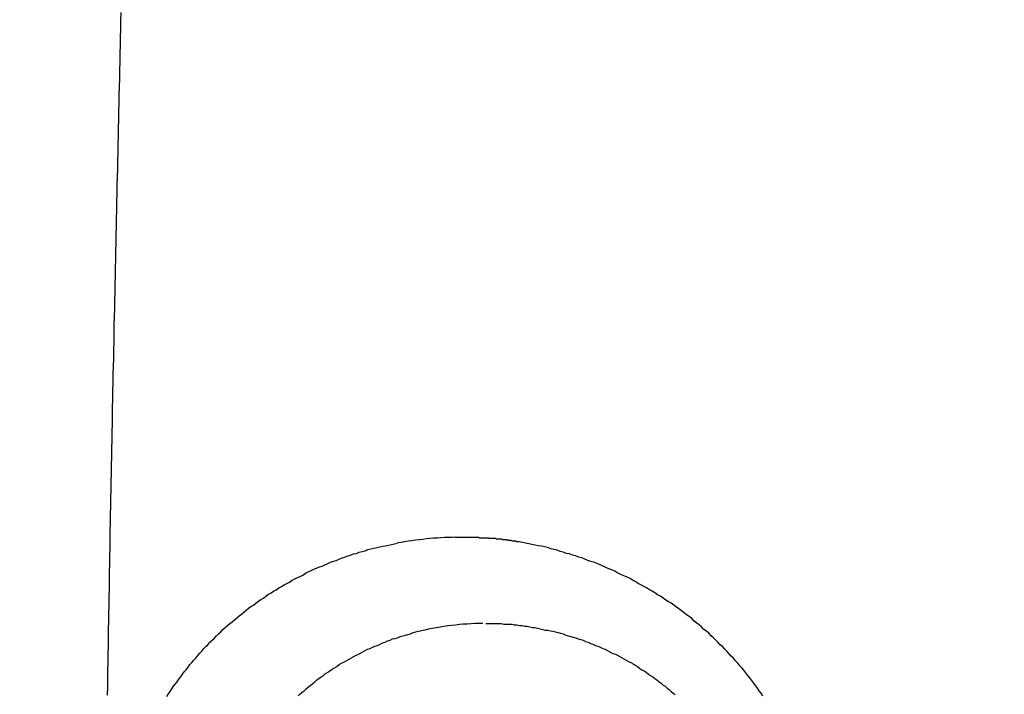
# Model space of a CAD drawing. Header units: millimetres. Extents: x -604189 to 881711, y -381903 to -7297.
# Tile 76 of 256: x -567442 to -567427, y -196024 to -196014. Entities that reach past the tile are written whole.
import ezdxf

# ---------------------------------------------------------------- set-up
doc = ezdxf.new("R2010")
doc.units = ezdxf.units.MM
doc.header["$LTSCALE"] = 100
doc.layers.add('OPIS', color=7, linetype='Continuous')
pattern_1 = [(45, (-296350.26, 111503), (-334.51454, 334.51454), []), (135, (-296350.26, 111503), (-334.51454, -334.51454), [])]

msp = doc.modelspace()

# ---------------------------------------------------------------- hatches: boundary and pattern name
at = {"layer": 'OPIS', "linetype": 'ByBlock', "lineweight": 13}
h = msp.add_hatch(dxfattribs=at)
h.set_pattern_fill('ANSI37', color=0, scale=149)
h.set_pattern_definition(pattern_1)
h.paths.add_polyline_path([(-565846.628, -200148.37), (-566196.825, -200149.347), (-566196.825, -200157.448), (-566296.825, -200157.448), (-566296.825, -200149.626), (-566746.825, -200150.882), (-566746.825, -201168.329, -0.414214), (-566403.888, -201511.266, -1), (-567089.762, -201511.266, -0.414214), (-566746.825, -201168.329), (-566746.825, -200936.871, -0.267949), (-567196.825, -200157.448), (-567296.825, -200157.448), (-567296.825, -200152.416), (-567606.815, -200153.281), (-567606.815, -201603.287), (-567556.815, -201603.147), (-567556.815, -205257.445), (-565846.45, -205257.445)])
h.paths.add_polyline_path([(-551636.825, -198396.286), (-576656.825, -198407.448), (-576656.825, -193157.448), (-579836.825, -193157.448), (-579836.825, -200437.448), (-570846.818, -200437.448), (-570846.818, -200053.169), (-551636.825, -200037.448)])
h.paths.add_polyline_path([(-566819.49, -205014.115), (-566583.775, -205014.115), (-566583.775, -204789.115), (-566819.49, -204789.115)], flags=24)
h.paths.add_polyline_path([(-566959.314, -200828.748), (-566427.171, -200828.748), (-566427.171, -200603.748), (-566959.314, -200603.748)], flags=24)
h.paths.add_polyline_path([(-566792.033, -202497.855), (-566276.912, -202497.855), (-566276.912, -202398.515), (-566792.033, -202398.515)], flags=24)
h.paths.add_polyline_path([(-566791.958, -202387.855), (-565854.55, -202387.855), (-565854.55, -202288.515), (-566791.958, -202288.515)], flags=24)
h.paths.add_polyline_path([(-567194.021, -202505.333), (-566857.345, -202505.333), (-566857.345, -202389.949), (-567194.021, -202389.949)], flags=24)
h.paths.add_polyline_path([(-567153.366, -202393.592), (-566996.4, -202393.592), (-566996.4, -202295.562), (-567153.366, -202295.562)], flags=24)
h.paths.add_polyline_path([(-566516.508, -200627.503), (-566516.508, -200287.803), (-566964.285, -200287.803), (-566964.285, -200627.503)], flags=24)
at = {"layer": 'OPIS', "linetype": 'ByBlock', "lineweight": 9}
h = msp.add_hatch(dxfattribs=at)
h.set_pattern_fill('ANSI37', color=0, scale=149)
h.set_pattern_definition(pattern_1)
edge = h.paths.add_edge_path()
edge.add_line((-551636.825, -193157.448), (-552906.825, -193157.448))
edge.add_line((-552906.825, -193157.448), (-552906.825, -193187.448))
edge.add_line((-552906.825, -193187.448), (-554281.473, -193187.448))
edge.add_line((-554281.473, -193187.448), (-554281.473, -193407.448))
edge.add_line((-554281.473, -193407.448), (-554641.473, -193407.448))
edge.add_line((-554641.473, -193407.448), (-554891.821, -193407.448))
edge.add_line((-554891.821, -193407.448), (-555251.821, -193407.448))
edge.add_line((-555251.821, -193407.448), (-555252.169, -193157.448))
edge.add_line((-555252.169, -193157.448), (-555156.825, -193407.448))
edge.add_line((-555156.825, -193407.448), (-555156.825, -196074.426))
edge.add_line((-555156.825, -196074.426), (-555036.825, -196074.426))
edge.add_line((-555036.825, -196074.426), (-555036.825, -196674.426))
edge.add_line((-555036.825, -196674.426), (-555036.825, -197274.426))
edge.add_line((-555036.825, -197274.426), (-555636.825, -197274.426))
edge.add_line((-555636.825, -197274.426), (-555636.825, -198296.526))
edge.add_line((-555636.825, -198296.526), (-555036.825, -198294.851))
edge.add_line((-555036.825, -198294.851), (-555036.825, -198287.448))
edge.add_line((-555036.825, -198287.448), (-554936.825, -198287.448))
edge.add_line((-554936.825, -198287.448), (-554936.825, -198294.572))
edge.add_line((-554936.825, -198294.572), (-554486.825, -198293.317))
edge.add_line((-554486.825, -198293.317), (-554486.825, -198292.448))
edge.add_line((-554486.825, -198292.448), (-554486.825, -197276.567))
edge.add_arc((-554486.825, -196933.63), 342.937, 180, 270, ccw=False)
edge.add_arc((-554486.825, -196933.63), 342.937, 0, 180, ccw=False)
edge.add_arc((-554486.825, -196933.63), 342.937, -90, 0, ccw=False)
edge.add_line((-554486.825, -197276.567), (-554486.825, -197508.025))
edge.add_arc((-554936.825, -198287.448), 900, 0, 60, ccw=False)
edge.add_line((-554036.825, -198287.448), (-553936.825, -198287.448))
edge.add_line((-553936.825, -198287.448), (-553936.825, -198291.782))
edge.add_line((-553936.825, -198291.782), (-551636.825, -198285.364))
edge.add_line((-551636.825, -198285.364), (-551636.825, -193157.448))
edge = h.paths.add_edge_path(flags=17)
edge.add_arc((-555292.825, -194555.644), 64, 0, 360)
edge = h.paths.add_edge_path(flags=17)
edge.add_arc((-555292.825, -194795.644), 64, 0, 360)
edge = h.paths.add_edge_path(flags=17)
edge.add_arc((-555532.825, -194555.644), 64, 0, 360)
edge = h.paths.add_edge_path(flags=17)
edge.add_arc((-555532.825, -194795.644), 64, 0, 360)
edge = h.paths.add_edge_path(flags=16)
edge.add_arc((-555445.578, -195632.918), 122.24, 0, 360)
edge = h.paths.add_edge_path(flags=17)
edge.add_arc((-555444.953, -195755.157), 131.84, -179.70702, 0.29298, ccw=False)
edge.add_line((-555576.791, -195755.831), (-555577.416, -195633.592))
edge.add_arc((-555445.578, -195632.918), 131.84, 0.29298, 180.29298, ccw=False)
edge.add_line((-555313.74, -195632.244), (-555313.115, -195754.483))
edge = h.paths.add_edge_path(flags=16)
edge.add_line((-555354.602, -195832.663), (-555410.524, -195781.149))
edge.add_arc((-555444.236, -195895.315), 119.04, 73.54834, 77.25266)
edge.add_line((-555417.97, -195779.209), (-555400.458, -195791.093))
edge.add_arc((-555397.928, -195789.134), 3.2, 66.437, 217.7638, ccw=False)
edge.add_arc((-555444.236, -195895.315), 119.04, 62.83618, 66.43696, ccw=False)
edge.add_line((-555389.89, -195789.404), (-555332.197, -195793.322))
edge.add_arc((-555444.953, -195755.157), 119.04, 319.37612, 341.30015, ccw=False)
edge = h.paths.add_edge_path(flags=0)
edge.add_arc((-555445.157, -195715.335), 16, 0, 360)
edge = h.paths.add_edge_path(flags=16)
edge.add_line((-555494.828, -195789.588), (-555556.499, -195794.41))
edge.add_arc((-555553.516, -195795.567), 3.2, 158.7889, 200.417)
edge.add_arc((-555444.953, -195755.157), 119.04, 200.41697, 219.83636)
edge.add_arc((-555533.904, -195829.364), 3.2, 219.8364, 346.9927)
edge.add_line((-555530.786, -195830.084), (-555488.51, -195790.333))
edge.add_arc((-555491.628, -195789.613), 3.2, 346.9927, 539.5529)
edge = h.paths.add_edge_path(flags=16)
edge.add_arc((-555444.953, -195755.157), 119.04, 258.76397, 281.82198, ccw=False)
edge.add_line((-555468.148, -195871.915), (-555480.159, -195865.083))
edge.add_arc((-555483.299, -195864.466), 3.2, 250.669, 348.8814, ccw=False)
edge.add_arc((-555444.953, -195755.157), 119.04, 229.64312, 250.66903, ccw=False)
edge.add_line((-555522.037, -195845.868), (-555468.703, -195779.633))
edge.add_arc((-555459.182, -195767.571), 15.366, -52.9828, 231.7166, ccw=False)
edge.add_arc((-555446.749, -195779.502), 3.2, 91.2428, 186.0743, ccw=False)
edge.add_arc((-555444.236, -195895.315), 119.04, 88.11241, 91.24277, ccw=False)
edge.add_line((-555440.315, -195776.34), (-555420.565, -195871.672))
h.paths.add_polyline_path([(-554267.155, -198153.982), (-554267.155, -197814.282), (-554714.931, -197814.282), (-554714.931, -198153.982)], flags=17)
h.paths.add_polyline_path([(-553792.63, -195548.14), (-553277.509, -195548.14), (-553277.509, -195448.8), (-553792.63, -195448.8)], flags=16)
h.paths.add_polyline_path([(-553792.555, -195438.14), (-553058.934, -195438.14), (-553058.934, -195338.8), (-553792.555, -195338.8)], flags=16)
h.paths.add_polyline_path([(-554194.618, -195555.618), (-553808.217, -195555.618), (-553808.217, -195440.235), (-554194.618, -195440.235)], flags=16)
h.paths.add_polyline_path([(-554153.974, -195443.932), (-553947.262, -195443.932), (-553947.262, -195345.836), (-554153.974, -195345.836)], flags=16)
h.paths.add_polyline_path([(-554256.508, -198153.982), (-554256.508, -197814.282), (-554704.285, -197814.282), (-554704.285, -198153.982)], flags=17)
h.paths.add_polyline_path([(-569496.825, -196631.63), (-571696.825, -196631.63), (-571696.825, -198287.448), (-569496.825, -198287.448)])
h.paths.add_polyline_path([(-567176.825, -196631.63), (-569376.825, -196631.63), (-569376.825, -198287.448), (-567176.825, -198287.448)])
h.paths.add_polyline_path([(-569376.825, -196535.63), (-567176.825, -196535.63), (-567176.825, -193157.448), (-569376.825, -193157.448)])
edge = h.paths.add_edge_path()
edge.add_arc((-571534.473, -195440.24), 50, 180, 270.0022)
edge.add_line((-571534.471, -195490.24), (-571329.472, -195490.239))
edge.add_arc((-571329.473, -195440.239), 50, 270.0009, 360)
edge.add_line((-571279.473, -195440.239), (-571279.473, -194996.239))
edge.add_arc((-571329.473, -194996.239), 50, 0, 90.0004)
edge.add_line((-571329.474, -194946.239), (-571534.474, -194946.24))
edge.add_arc((-571534.473, -194996.24), 50, 90.0009, 180)
edge.add_line((-571584.473, -194996.24), (-571584.473, -195440.24))
h.paths.add_polyline_path([(-571696.825, -196535.63), (-569496.825, -196535.63), (-569496.825, -193157.448), (-571696.825, -193157.448)])
edge = h.paths.add_edge_path()
edge.add_arc((-571945.684, -193388.705), 50, 0, 90.0004)
edge.add_line((-571945.684, -193338.705), (-572150.684, -193338.707))
edge.add_arc((-572150.684, -193388.707), 50, 90.0009, 180)
edge.add_line((-572200.684, -193388.707), (-572200.684, -193832.707))
edge.add_arc((-572150.684, -193832.707), 50, 180, 270.0022)
edge.add_line((-572150.682, -193882.707), (-571945.683, -193882.705))
edge.add_arc((-571945.684, -193832.705), 50, 270.0009, 360)
edge.add_line((-571895.684, -193832.705), (-571895.684, -193388.705))
h.paths.add_polyline_path([(-571816.825, -198287.448), (-571816.825, -193157.448), (-573216.825, -193157.448), (-573216.825, -198287.448)])

# ---------------------------------------------------------------- linework, layer by layer
at = {"color": 0, "linetype": 'ByBlock'}
for points in [[(-567435.651, -196021.897, 0.040897), (-567436.56, -196021.986)], [(-567435.226, -196023.244, 0.055374), (-567436.193, -196023.362)]]:
    msp.add_lwpolyline(points, format="xyb", dxfattribs=at)
at = {"color": 0}
for points in [[(-567440.885, -196013.688, 0), (-567440.888, -196013.818, 0), (-567440.89, -196013.948, 0), (-567440.893, -196014.078, 0), (-567440.896, -196014.198, 0), (-567440.899, -196014.328, 0), (-567440.902, -196014.458, 0), (-567440.905, -196014.588, 0), (-567440.907, -196014.718, 0), (-567440.91, -196014.848, 0), (-567440.913, -196014.978, 0), (-567440.916, -196015.108, 0), (-567440.919, -196015.228, 0), (-567440.922, -196015.358, 0), (-567440.924, -196015.488, 0), (-567440.927, -196015.618, 0), (-567440.93, -196015.748, 0), (-567440.933, -196015.878, 0), (-567440.936, -196016.008, 0), (-567440.938, -196016.138, 0), (-567440.941, -196016.258, 0), (-567440.944, -196016.388, 0), (-567440.947, -196016.518, 0), (-567440.95, -196016.648, 0), (-567440.952, -196016.778, 0), (-567440.955, -196016.908, 0), (-567440.958, -196017.038, 0), (-567440.961, -196017.158, 0), (-567440.964, -196017.288, 0), (-567440.966, -196017.418, 0), (-567440.969, -196017.548, 0), (-567440.972, -196017.678, 0), (-567440.975, -196017.808, 0), (-567440.977, -196017.938, 0), (-567440.98, -196018.068, 0), (-567440.983, -196018.188, 0), (-567440.985, -196018.318, 0), (-567440.988, -196018.448, 0), (-567440.991, -196018.578, 0), (-567440.993, -196018.708, 0), (-567440.996, -196018.838, 0), (-567440.999, -196018.968, 0), (-567441.001, -196019.098, 0), (-567441.004, -196019.218, 0), (-567441.007, -196019.348, 0), (-567441.009, -196019.478, 0), (-567441.012, -196019.608, 0), (-567441.014, -196019.738, 0), (-567441.017, -196019.868, 0), (-567441.019, -196019.998, 0), (-567441.022, -196020.128, 0), (-567441.024, -196020.248, 0), (-567441.027, -196020.378, 0), (-567441.029, -196020.508, 0), (-567441.032, -196020.638, 0), (-567441.034, -196020.768, 0), (-567441.037, -196020.898, 0), (-567441.039, -196021.028, 0), (-567441.042, -196021.158, 0), (-567441.044, -196021.278, 0), (-567441.046, -196021.408, 0), (-567441.049, -196021.538, 0), (-567441.051, -196021.668, 0), (-567441.054, -196021.798, 0), (-567441.056, -196021.928, 0), (-567441.058, -196022.058, 0), (-567441.06, -196022.188, 0), (-567441.063, -196022.308, 0), (-567441.065, -196022.438, 0), (-567441.067, -196022.568, 0), (-567441.069, -196022.698, 0), (-567441.072, -196022.828, 0), (-567441.074, -196022.958, 0), (-567441.076, -196023.088, 0), (-567441.078, -196023.208, 0), (-567441.08, -196023.338, 0), (-567441.082, -196023.468, 0), (-567441.084, -196023.598, 0), (-567441.086, -196023.728, 0), (-567441.088, -196023.858, 0), (-567441.09, -196023.988, 0), (-567441.092, -196024.118, 0), (-567441.094, -196024.238, 0), (-567441.096, -196024.368, 0)], [(-567434.655, -196021.968, 0), (-567434.662, -196021.968, 0), (-567434.668, -196021.968, 0), (-567434.674, -196021.968, 0), (-567434.68, -196021.968, 0), (-567434.687, -196021.968, 0), (-567434.693, -196021.968, 0), (-567434.699, -196021.968, 0), (-567434.705, -196021.958, 0), (-567434.712, -196021.958, 0), (-567434.718, -196021.958, 0), (-567434.724, -196021.958, 0), (-567434.73, -196021.958, 0), (-567434.737, -196021.958, 0), (-567434.743, -196021.958, 0), (-567434.749, -196021.958, 0), (-567434.755, -196021.958, 0), (-567434.762, -196021.958, 0), (-567434.768, -196021.958, 0), (-567434.774, -196021.948, 0), (-567434.781, -196021.948, 0), (-567434.787, -196021.948, 0), (-567434.793, -196021.948, 0), (-567434.799, -196021.948, 0), (-567434.806, -196021.948, 0), (-567434.812, -196021.948, 0), (-567434.818, -196021.948, 0), (-567434.824, -196021.948, 0), (-567434.831, -196021.948, 0), (-567434.837, -196021.948, 0), (-567434.843, -196021.938, 0), (-567434.849, -196021.938, 0), (-567434.856, -196021.938, 0), (-567434.862, -196021.938, 0), (-567434.868, -196021.938, 0), (-567434.874, -196021.938, 0), (-567434.881, -196021.938, 0), (-567434.887, -196021.938, 0), (-567434.893, -196021.938, 0), (-567434.899, -196021.938, 0), (-567434.906, -196021.938, 0), (-567434.912, -196021.938, 0), (-567434.918, -196021.938, 0), (-567434.925, -196021.928, 0), (-567434.931, -196021.928, 0), (-567434.937, -196021.928, 0), (-567434.943, -196021.928, 0), (-567434.95, -196021.928, 0), (-567434.956, -196021.928, 0), (-567434.962, -196021.928, 0), (-567434.968, -196021.928, 0), (-567434.975, -196021.928, 0), (-567434.981, -196021.928, 0), (-567434.987, -196021.928, 0), (-567434.993, -196021.928, 0), (-567435, -196021.928, 0), (-567435.006, -196021.928, 0), (-567435.012, -196021.928, 0), (-567435.019, -196021.918, 0), (-567435.025, -196021.918, 0), (-567435.031, -196021.918, 0), (-567435.037, -196021.918, 0), (-567435.044, -196021.918, 0), (-567435.05, -196021.918, 0), (-567435.056, -196021.918, 0), (-567435.062, -196021.918, 0), (-567435.069, -196021.918, 0), (-567435.075, -196021.918, 0), (-567435.081, -196021.918, 0), (-567435.088, -196021.918, 0), (-567435.094, -196021.918, 0), (-567435.1, -196021.918, 0), (-567435.106, -196021.918, 0), (-567435.113, -196021.918, 0), (-567435.119, -196021.918, 0), (-567435.125, -196021.918, 0), (-567435.131, -196021.908, 0), (-567435.138, -196021.908, 0), (-567435.144, -196021.908, 0), (-567435.15, -196021.908, 0), (-567435.157, -196021.908, 0), (-567435.163, -196021.908, 0), (-567435.169, -196021.908, 0), (-567435.175, -196021.908, 0), (-567435.182, -196021.908, 0), (-567435.188, -196021.908, 0), (-567435.194, -196021.908, 0), (-567435.2, -196021.908, 0), (-567435.207, -196021.908, 0), (-567435.213, -196021.908, 0), (-567435.219, -196021.908, 0), (-567435.225, -196021.908, 0), (-567435.232, -196021.908, 0), (-567435.238, -196021.908, 0), (-567435.244, -196021.908, 0), (-567435.251, -196021.908, 0), (-567435.257, -196021.908, 0), (-567435.263, -196021.908, 0), (-567435.269, -196021.908, 0), (-567435.276, -196021.908, 0), (-567435.282, -196021.908, 0), (-567435.288, -196021.898, 0), (-567435.294, -196021.898, 0), (-567435.301, -196021.898, 0), (-567435.307, -196021.898, 0), (-567435.313, -196021.898, 0), (-567435.319, -196021.898, 0), (-567435.326, -196021.898, 0), (-567435.332, -196021.898, 0), (-567435.338, -196021.898, 0), (-567435.345, -196021.898, 0), (-567435.351, -196021.898, 0), (-567435.357, -196021.898, 0), (-567435.363, -196021.898, 0), (-567435.37, -196021.898, 0), (-567435.376, -196021.898, 0), (-567435.382, -196021.898, 0), (-567435.388, -196021.898, 0), (-567435.395, -196021.898, 0), (-567435.401, -196021.898, 0), (-567435.407, -196021.898, 0), (-567435.413, -196021.898, 0), (-567435.42, -196021.898, 0), (-567435.426, -196021.898, 0), (-567435.432, -196021.898, 0), (-567435.438, -196021.898, 0), (-567435.445, -196021.898, 0), (-567435.451, -196021.898, 0), (-567435.457, -196021.898, 0), (-567435.463, -196021.898, 0), (-567435.47, -196021.898, 0), (-567435.476, -196021.898, 0), (-567435.482, -196021.898, 0), (-567435.489, -196021.898, 0), (-567435.495, -196021.898, 0), (-567435.501, -196021.898, 0), (-567435.507, -196021.898, 0), (-567435.514, -196021.898, 0), (-567435.52, -196021.898, 0), (-567435.526, -196021.898, 0), (-567435.532, -196021.898, 0), (-567435.539, -196021.898, 0), (-567435.545, -196021.898, 0), (-567435.551, -196021.898, 0), (-567435.557, -196021.898, 0), (-567435.564, -196021.898, 0), (-567435.57, -196021.898, 0), (-567435.576, -196021.898, 0), (-567435.582, -196021.898, 0), (-567435.588, -196021.898, 0), (-567435.595, -196021.898, 0), (-567435.601, -196021.898, 0), (-567435.607, -196021.898, 0), (-567435.613, -196021.898, 0), (-567435.62, -196021.898, 0), (-567435.626, -196021.898, 0), (-567435.632, -196021.898, 0), (-567435.638, -196021.898, 0), (-567435.645, -196021.898, 0), (-567435.651, -196021.898, 0)], [(-567440.163, -196024.388, 0), (-567440.137, -196024.348, 0), (-567440.111, -196024.308, 0), (-567440.085, -196024.268, 0), (-567440.058, -196024.228, 0), (-567440.031, -196024.188, 0), (-567440.004, -196024.158, 0), (-567439.976, -196024.118, 0), (-567439.948, -196024.078, 0), (-567439.92, -196024.038, 0), (-567439.891, -196023.998, 0), (-567439.862, -196023.968, 0), (-567439.833, -196023.928, 0), (-567439.803, -196023.888, 0), (-567439.773, -196023.858, 0), (-567439.743, -196023.818, 0), (-567439.712, -196023.788, 0), (-567439.682, -196023.748, 0), (-567439.65, -196023.708, 0), (-567439.619, -196023.678, 0), (-567439.587, -196023.638, 0), (-567439.555, -196023.608, 0), (-567439.522, -196023.578, 0), (-567439.49, -196023.538, 0), (-567439.456, -196023.508, 0), (-567439.423, -196023.478, 0), (-567439.389, -196023.438, 0), (-567439.355, -196023.408, 0), (-567439.321, -196023.378, 0), (-567439.287, -196023.338, 0), (-567439.252, -196023.308, 0), (-567439.216, -196023.278, 0), (-567439.181, -196023.248, 0), (-567439.145, -196023.218, 0), (-567439.109, -196023.188, 0), (-567439.073, -196023.158, 0), (-567439.036, -196023.128, 0), (-567438.999, -196023.098, 0), (-567438.962, -196023.068, 0), (-567438.925, -196023.038, 0), (-567438.887, -196023.008, 0), (-567438.849, -196022.978, 0), (-567438.811, -196022.958, 0), (-567438.772, -196022.928, 0), (-567438.733, -196022.898, 0), (-567438.694, -196022.868, 0), (-567438.655, -196022.848, 0), (-567438.615, -196022.818, 0), (-567438.576, -196022.788, 0), (-567438.536, -196022.768, 0), (-567438.495, -196022.738, 0), (-567438.455, -196022.718, 0), (-567438.414, -196022.688, 0), (-567438.373, -196022.668, 0), (-567438.332, -196022.638, 0), (-567438.291, -196022.618, 0), (-567438.249, -196022.598, 0), (-567438.207, -196022.568, 0), (-567438.165, -196022.548, 0), (-567438.123, -196022.528, 0), (-567438.081, -196022.508, 0), (-567438.038, -196022.488, 0), (-567437.996, -196022.458, 0), (-567437.953, -196022.438, 0), (-567437.91, -196022.418, 0), (-567437.867, -196022.398, 0), (-567437.823, -196022.378, 0), (-567437.78, -196022.358, 0), (-567437.736, -196022.348, 0), (-567437.692, -196022.328, 0), (-567437.648, -196022.308, 0), (-567437.604, -196022.288, 0), (-567437.56, -196022.268, 0), (-567437.516, -196022.258, 0), (-567437.471, -196022.238, 0), (-567437.426, -196022.218, 0), (-567437.382, -196022.208, 0), (-567437.337, -196022.188, 0), (-567437.292, -196022.178, 0), (-567437.247, -196022.158, 0), (-567437.201, -196022.148, 0), (-567437.156, -196022.128, 0), (-567437.111, -196022.118, 0), (-567437.065, -196022.108, 0), (-567437.02, -196022.088, 0), (-567436.974, -196022.078, 0), (-567436.928, -196022.068, 0), (-567436.882, -196022.058, 0), (-567436.836, -196022.048, 0), (-567436.79, -196022.038, 0), (-567436.744, -196022.028, 0), (-567436.698, -196022.018, 0), (-567436.652, -196022.008, 0), (-567436.606, -196021.998, 0), (-567436.56, -196021.988, 0)], [(-567430.845, -196024.378, 0), (-567430.873, -196024.338, 0), (-567430.902, -196024.298, 0), (-567430.931, -196024.258, 0), (-567430.96, -196024.218, 0), (-567430.99, -196024.178, 0), (-567431.02, -196024.138, 0), (-567431.051, -196024.098, 0), (-567431.081, -196024.058, 0), (-567431.113, -196024.018, 0), (-567431.144, -196023.978, 0), (-567431.176, -196023.938, 0), (-567431.208, -196023.908, 0), (-567431.24, -196023.868, 0), (-567431.273, -196023.828, 0), (-567431.306, -196023.788, 0), (-567431.34, -196023.758, 0), (-567431.374, -196023.718, 0), (-567431.408, -196023.678, 0), (-567431.442, -196023.648, 0), (-567431.477, -196023.608, 0), (-567431.512, -196023.578, 0), (-567431.548, -196023.538, 0), (-567431.584, -196023.508, 0), (-567431.62, -196023.468, 0), (-567431.656, -196023.438, 0), (-567431.693, -196023.398, 0), (-567431.73, -196023.368, 0), (-567431.767, -196023.338, 0), (-567431.805, -196023.298, 0), (-567431.843, -196023.268, 0), (-567431.881, -196023.238, 0), (-567431.92, -196023.208, 0), (-567431.959, -196023.168, 0), (-567431.998, -196023.138, 0), (-567432.038, -196023.108, 0), (-567432.078, -196023.078, 0), (-567432.118, -196023.048, 0), (-567432.158, -196023.018, 0), (-567432.199, -196022.988, 0), (-567432.24, -196022.958, 0), (-567432.281, -196022.928, 0), (-567432.323, -196022.908, 0), (-567432.365, -196022.878, 0), (-567432.407, -196022.848, 0), (-567432.449, -196022.818, 0), (-567432.492, -196022.798, 0), (-567432.535, -196022.768, 0), (-567432.578, -196022.738, 0), (-567432.621, -196022.718, 0), (-567432.665, -196022.688, 0), (-567432.709, -196022.668, 0), (-567432.753, -196022.638, 0), (-567432.797, -196022.618, 0), (-567432.842, -196022.588, 0), (-567432.886, -196022.568, 0), (-567432.931, -196022.538, 0), (-567432.977, -196022.518, 0), (-567433.022, -196022.498, 0), (-567433.068, -196022.478, 0), (-567433.114, -196022.458, 0), (-567433.16, -196022.428, 0), (-567433.206, -196022.408, 0), (-567433.252, -196022.388, 0), (-567433.299, -196022.368, 0), (-567433.345, -196022.348, 0), (-567433.392, -196022.328, 0), (-567433.439, -196022.308, 0), (-567433.487, -196022.288, 0), (-567433.534, -196022.278, 0), (-567433.581, -196022.258, 0), (-567433.629, -196022.238, 0), (-567433.677, -196022.218, 0), (-567433.725, -196022.208, 0), (-567433.773, -196022.188, 0), (-567433.821, -196022.178, 0), (-567433.87, -196022.158, 0), (-567433.918, -196022.148, 0), (-567433.967, -196022.128, 0), (-567434.015, -196022.118, 0), (-567434.064, -196022.098, 0), (-567434.113, -196022.088, 0), (-567434.162, -196022.078, 0), (-567434.211, -196022.058, 0), (-567434.26, -196022.048, 0), (-567434.309, -196022.038, 0), (-567434.358, -196022.028, 0), (-567434.408, -196022.018, 0), (-567434.457, -196022.008, 0), (-567434.507, -196021.998, 0), (-567434.556, -196021.988, 0), (-567434.606, -196021.978, 0), (-567434.655, -196021.968, 0)], [(-567435.179, -196023.248, 0), (-567435.139, -196023.248, 0), (-567435.098, -196023.248, 0), (-567435.058, -196023.248, 0), (-567435.017, -196023.248, 0), (-567434.976, -196023.248, 0), (-567434.936, -196023.248, 0), (-567434.895, -196023.258, 0), (-567434.855, -196023.258, 0), (-567434.814, -196023.258, 0), (-567434.773, -196023.258, 0), (-567434.733, -196023.268, 0), (-567434.692, -196023.268, 0), (-567434.652, -196023.278, 0), (-567434.611, -196023.278, 0), (-567434.57, -196023.288, 0), (-567434.53, -196023.288, 0), (-567434.49, -196023.298, 0), (-567434.449, -196023.308, 0), (-567434.409, -196023.308, 0), (-567434.368, -196023.318, 0), (-567434.328, -196023.328, 0), (-567434.288, -196023.338, 0), (-567434.248, -196023.348, 0), (-567434.208, -196023.348, 0), (-567434.168, -196023.358, 0), (-567434.128, -196023.368, 0), (-567434.088, -196023.378, 0), (-567434.048, -196023.388, 0), (-567434.009, -196023.398, 0), (-567433.969, -196023.408, 0), (-567433.929, -196023.428, 0), (-567433.89, -196023.438, 0), (-567433.851, -196023.448, 0), (-567433.811, -196023.458, 0), (-567433.772, -196023.468, 0), (-567433.733, -196023.488, 0), (-567433.694, -196023.498, 0), (-567433.656, -196023.508, 0), (-567433.617, -196023.528, 0), (-567433.579, -196023.538, 0), (-567433.54, -196023.558, 0), (-567433.502, -196023.568, 0), (-567433.464, -196023.588, 0), (-567433.426, -196023.598, 0), (-567433.388, -196023.618, 0), (-567433.35, -196023.638, 0), (-567433.313, -196023.648, 0), (-567433.276, -196023.668, 0), (-567433.238, -196023.688, 0), (-567433.201, -196023.708, 0), (-567433.164, -196023.718, 0), (-567433.128, -196023.738, 0), (-567433.091, -196023.758, 0), (-567433.055, -196023.778, 0), (-567433.019, -196023.798, 0), (-567432.983, -196023.818, 0), (-567432.947, -196023.838, 0), (-567432.912, -196023.858, 0), (-567432.876, -196023.878, 0), (-567432.841, -196023.898, 0), (-567432.806, -196023.918, 0), (-567432.772, -196023.948, 0), (-567432.737, -196023.968, 0), (-567432.703, -196023.988, 0), (-567432.669, -196024.008, 0), (-567432.635, -196024.038, 0), (-567432.601, -196024.058, 0), (-567432.568, -196024.078, 0), (-567432.535, -196024.108, 0), (-567432.502, -196024.128, 0), (-567432.469, -196024.158, 0), (-567432.437, -196024.178, 0), (-567432.404, -196024.208, 0), (-567432.373, -196024.228, 0), (-567432.341, -196024.258, 0), (-567432.309, -196024.278, 0), (-567432.278, -196024.308, 0), (-567432.247, -196024.338, 0), (-567432.216, -196024.358, 0)], [(-567438.11, -196024.378, 0), (-567438.079, -196024.348, 0), (-567438.048, -196024.318, 0), (-567438.016, -196024.298, 0), (-567437.984, -196024.268, 0), (-567437.952, -196024.238, 0), (-567437.919, -196024.208, 0), (-567437.886, -196024.188, 0), (-567437.853, -196024.158, 0), (-567437.82, -196024.128, 0), (-567437.786, -196024.108, 0), (-567437.752, -196024.078, 0), (-567437.718, -196024.058, 0), (-567437.683, -196024.028, 0), (-567437.649, -196024.008, 0), (-567437.614, -196023.988, 0), (-567437.578, -196023.958, 0), (-567437.543, -196023.938, 0), (-567437.507, -196023.918, 0), (-567437.471, -196023.888, 0), (-567437.435, -196023.868, 0), (-567437.399, -196023.848, 0), (-567437.362, -196023.828, 0), (-567437.326, -196023.808, 0), (-567437.289, -196023.788, 0), (-567437.252, -196023.768, 0), (-567437.214, -196023.748, 0), (-567437.177, -196023.728, 0), (-567437.139, -196023.708, 0), (-567437.101, -196023.688, 0), (-567437.063, -196023.668, 0), (-567437.025, -196023.648, 0), (-567436.987, -196023.638, 0), (-567436.948, -196023.618, 0), (-567436.909, -196023.598, 0), (-567436.871, -196023.588, 0), (-567436.832, -196023.568, 0), (-567436.793, -196023.548, 0), (-567436.753, -196023.538, 0), (-567436.714, -196023.518, 0), (-567436.675, -196023.508, 0), (-567436.635, -196023.488, 0), (-567436.595, -196023.478, 0), (-567436.556, -196023.468, 0), (-567436.516, -196023.448, 0), (-567436.476, -196023.438, 0), (-567436.436, -196023.428, 0), (-567436.395, -196023.418, 0), (-567436.355, -196023.408, 0), (-567436.315, -196023.388, 0), (-567436.274, -196023.378, 0), (-567436.234, -196023.368, 0), (-567436.194, -196023.358, 0)]]:
    msp.add_polyline3d(points, dxfattribs=at)

doc.saveas('drawing.dxf')
